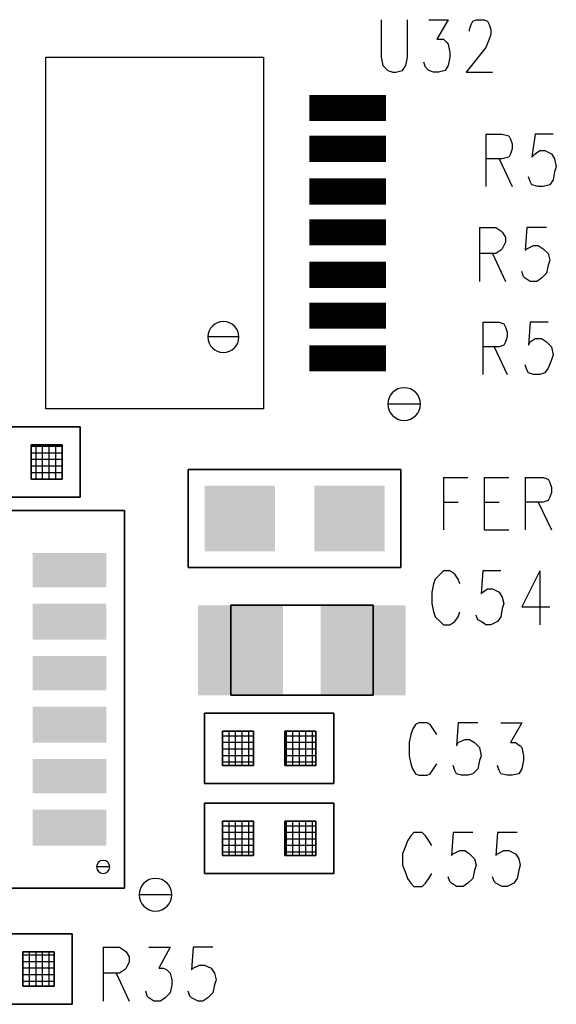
# Model space of a CAD drawing. Extents: x 12 to 27.9, y 10.8 to 21.2.
# Tile 19 of 32: x 20.28 to 20.608, y 15.201 to 15.803. Entities that reach past the tile are written whole.
import ezdxf

# ---------------------------------------------------------------- set-up
doc = ezdxf.new("R2010")
doc.units = 0
doc.layers.add('ASSYDWGBOT_pho', color=1, linetype='CONTINUOUS')

msp = doc.modelspace()

# ---------------------------------------------------------------- linework, layer by layer
at = {"layer": 'ASSYDWGBOT_pho'}
for points in [[(20.501, 15.803), (20.501, 15.78)], [(20.517, 15.78), (20.517, 15.803)], [(20.53, 15.803), (20.542, 15.803)], [(20.542, 15.803), (20.535, 15.791)], [(20.557, 15.802), (20.559, 15.803)], [(20.559, 15.803), (20.564, 15.803)], [(20.564, 15.803), (20.566, 15.802)], [(20.555, 15.797), (20.556, 15.8)], [(20.555, 15.796), (20.555, 15.797)], [(20.556, 15.8), (20.557, 15.802)], [(20.566, 15.802), (20.567, 15.8)], [(20.567, 15.8), (20.568, 15.797)], [(20.568, 15.797), (20.568, 15.794)], [(20.535, 15.791), (20.539, 15.791)], [(20.539, 15.791), (20.541, 15.789)], [(20.567, 15.791), (20.565, 15.786)], [(20.568, 15.794), (20.567, 15.791)], [(20.541, 15.789), (20.542, 15.788)], [(20.542, 15.788), (20.543, 15.783)], [(20.565, 15.786), (20.553, 15.771)], [(20.296, 15.565), (20.296, 15.78)], [(20.296, 15.78), (20.429, 15.78)], [(20.429, 15.78), (20.429, 15.565)], [(20.501, 15.78), (20.502, 15.775)], [(20.516, 15.775), (20.517, 15.78)], [(20.543, 15.78), (20.542, 15.775)], [(20.543, 15.783), (20.543, 15.78)], [(20.502, 15.775), (20.505, 15.772)], [(20.514, 15.772), (20.516, 15.775)], [(20.528, 15.774), (20.527, 15.777)], [(20.53, 15.772), (20.528, 15.774)], [(20.542, 15.775), (20.54, 15.772)], [(20.505, 15.772), (20.508, 15.771)], [(20.508, 15.771), (20.51, 15.771)], [(20.51, 15.771), (20.514, 15.772)], [(20.533, 15.771), (20.53, 15.772)], [(20.536, 15.771), (20.533, 15.771)], [(20.54, 15.772), (20.536, 15.771)], [(20.553, 15.771), (20.569, 15.771)], [(20.565, 15.733), (20.565, 15.701)], [(20.565, 15.733), (20.575, 15.733)], [(20.575, 15.733), (20.579, 15.732)], [(20.579, 15.732), (20.58, 15.73)], [(20.595, 15.733), (20.593, 15.719)], [(20.606, 15.733), (20.595, 15.733)], [(20.58, 15.73), (20.581, 15.727)], [(20.581, 15.727), (20.581, 15.724)], [(20.579, 15.719), (20.575, 15.718)], [(20.58, 15.721), (20.579, 15.719)], [(20.581, 15.724), (20.58, 15.721)], [(20.593, 15.719), (20.595, 15.721)], [(20.595, 15.721), (20.598, 15.723)], [(20.598, 15.723), (20.601, 15.723)], [(20.601, 15.723), (20.605, 15.721)], [(20.605, 15.721), (20.607, 15.718)], [(20.575, 15.718), (20.565, 15.718)], [(20.573, 15.718), (20.581, 15.701)], [(20.607, 15.718), (20.608, 15.713)], [(20.608, 15.713), (20.607, 15.71)], [(20.592, 15.704), (20.591, 15.707)], [(20.607, 15.71), (20.606, 15.705)], [(20.593, 15.702), (20.592, 15.704)], [(20.597, 15.701), (20.593, 15.702)], [(20.6, 15.701), (20.597, 15.701)], [(20.604, 15.702), (20.6, 15.701)], [(20.606, 15.705), (20.604, 15.702)], [(20.561, 15.676), (20.561, 15.643)], [(20.561, 15.676), (20.571, 15.676)], [(20.571, 15.676), (20.574, 15.674)], [(20.574, 15.674), (20.575, 15.673)], [(20.575, 15.673), (20.577, 15.67)], [(20.59, 15.676), (20.589, 15.662)], [(20.602, 15.676), (20.59, 15.676)], [(20.577, 15.667), (20.575, 15.663)], [(20.577, 15.67), (20.577, 15.667)], [(20.59, 15.663), (20.594, 15.665)], [(20.594, 15.665), (20.597, 15.665)], [(20.597, 15.665), (20.6, 15.663)], [(20.571, 15.66), (20.561, 15.66)], [(20.569, 15.66), (20.577, 15.643)], [(20.574, 15.662), (20.571, 15.66)], [(20.575, 15.663), (20.574, 15.662)], [(20.589, 15.662), (20.59, 15.663)], [(20.6, 15.663), (20.603, 15.66)], [(20.603, 15.66), (20.604, 15.656)], [(20.603, 15.653), (20.602, 15.648)], [(20.604, 15.656), (20.603, 15.653)], [(20.588, 15.646), (20.587, 15.649)], [(20.589, 15.645), (20.588, 15.646)], [(20.602, 15.648), (20.599, 15.645)], [(20.592, 15.643), (20.589, 15.645)], [(20.596, 15.643), (20.592, 15.643)], [(20.599, 15.645), (20.596, 15.643)], [(20.563, 15.618), (20.563, 15.586)], [(20.563, 15.618), (20.573, 15.618)], [(20.573, 15.618), (20.576, 15.617)], [(20.576, 15.617), (20.577, 15.615)], [(20.592, 15.618), (20.591, 15.604)], [(20.603, 15.618), (20.592, 15.618)], [(20.577, 15.615), (20.578, 15.612)], [(20.578, 15.612), (20.578, 15.609)], [(20.576, 15.604), (20.573, 15.603)], [(20.577, 15.606), (20.576, 15.604)], [(20.578, 15.609), (20.577, 15.606)], [(20.591, 15.604), (20.592, 15.606)], [(20.592, 15.606), (20.595, 15.608)], [(20.595, 15.608), (20.599, 15.608)], [(20.599, 15.608), (20.602, 15.606)], [(20.602, 15.606), (20.605, 15.603)], [(20.573, 15.603), (20.563, 15.603)], [(20.57, 15.603), (20.578, 15.586)], [(20.605, 15.603), (20.606, 15.598)], [(20.606, 15.598), (20.605, 15.595)], [(20.59, 15.589), (20.589, 15.592)], [(20.605, 15.595), (20.603, 15.59)], [(20.591, 15.587), (20.59, 15.589)], [(20.594, 15.586), (20.591, 15.587)], [(20.598, 15.586), (20.594, 15.586)], [(20.601, 15.587), (20.598, 15.586)], [(20.603, 15.59), (20.601, 15.587)], [(20.429, 15.565), (20.296, 15.565)], [(20.306, 15.542), (20.287, 15.542)], [(20.306, 15.542), (20.287, 15.542)], [(20.306, 15.538), (20.287, 15.538)], [(20.306, 15.538), (20.287, 15.538)], [(20.29, 15.522), (20.29, 15.543)], [(20.29, 15.522), (20.29, 15.543)], [(20.294, 15.522), (20.294, 15.543)], [(20.294, 15.522), (20.294, 15.543)], [(20.298, 15.522), (20.298, 15.543)], [(20.298, 15.522), (20.298, 15.543)], [(20.302, 15.522), (20.302, 15.543)], [(20.302, 15.522), (20.302, 15.543)], [(20.306, 15.522), (20.306, 15.543)], [(20.306, 15.522), (20.306, 15.543)], [(20.306, 15.534), (20.287, 15.534)], [(20.306, 15.534), (20.287, 15.534)], [(20.306, 15.53), (20.287, 15.53)], [(20.306, 15.53), (20.287, 15.53)], [(20.306, 15.526), (20.287, 15.526)], [(20.306, 15.526), (20.287, 15.526)], [(20.306, 15.522), (20.287, 15.522)], [(20.306, 15.522), (20.287, 15.522)], [(20.539, 15.523), (20.539, 15.491)], [(20.539, 15.523), (20.554, 15.523)], [(20.564, 15.523), (20.564, 15.491)], [(20.564, 15.523), (20.579, 15.523)], [(20.589, 15.523), (20.589, 15.491)], [(20.589, 15.523), (20.6, 15.523)], [(20.6, 15.523), (20.603, 15.522)], [(20.603, 15.522), (20.604, 15.52)], [(20.604, 15.52), (20.605, 15.517)], [(20.605, 15.514), (20.604, 15.511)], [(20.605, 15.517), (20.605, 15.514)], [(20.539, 15.508), (20.548, 15.508)], [(20.564, 15.508), (20.573, 15.508)], [(20.6, 15.508), (20.589, 15.508)], [(20.597, 15.508), (20.605, 15.491)], [(20.603, 15.509), (20.6, 15.508)], [(20.604, 15.511), (20.603, 15.509)], [(20.564, 15.491), (20.579, 15.491)], [(20.539, 15.466), (20.537, 15.464)], [(20.543, 15.466), (20.539, 15.466)], [(20.546, 15.464), (20.543, 15.466)], [(20.563, 15.466), (20.562, 15.452)], [(20.574, 15.466), (20.563, 15.466)], [(20.598, 15.466), (20.587, 15.444)], [(20.598, 15.466), (20.598, 15.433)], [(20.534, 15.461), (20.533, 15.458)], [(20.537, 15.464), (20.534, 15.461)], [(20.548, 15.461), (20.546, 15.464)], [(20.549, 15.458), (20.548, 15.461)], [(20.533, 15.458), (20.532, 15.453)], [(20.563, 15.453), (20.566, 15.455)], [(20.566, 15.455), (20.569, 15.455)], [(20.569, 15.455), (20.573, 15.453)], [(20.532, 15.453), (20.532, 15.446)], [(20.562, 15.452), (20.563, 15.453)], [(20.573, 15.453), (20.575, 15.45)], [(20.575, 15.45), (20.576, 15.446)], [(20.445, 15.445), (20.46, 15.445)], [(20.532, 15.446), (20.533, 15.441)], [(20.575, 15.443), (20.574, 15.438)], [(20.576, 15.446), (20.575, 15.443)], [(20.587, 15.444), (20.604, 15.444)], [(20.533, 15.441), (20.534, 15.438)], [(20.534, 15.438), (20.537, 15.435)], [(20.546, 15.435), (20.548, 15.438)], [(20.548, 15.438), (20.549, 15.441)], [(20.56, 15.436), (20.559, 15.439)], [(20.562, 15.435), (20.56, 15.436)], [(20.574, 15.438), (20.572, 15.435)], [(20.537, 15.435), (20.539, 15.433)], [(20.539, 15.433), (20.543, 15.433)], [(20.543, 15.433), (20.546, 15.435)], [(20.565, 15.433), (20.562, 15.435)], [(20.568, 15.433), (20.565, 15.433)], [(20.572, 15.435), (20.568, 15.433)], [(20.445, 15.39), (20.46, 15.39)], [(20.522, 15.372), (20.52, 15.369)], [(20.524, 15.373), (20.522, 15.372)], [(20.529, 15.373), (20.524, 15.373)], [(20.531, 15.372), (20.529, 15.373)], [(20.533, 15.369), (20.531, 15.372)], [(20.548, 15.373), (20.547, 15.359)], [(20.56, 15.373), (20.548, 15.373)], [(20.574, 15.373), (20.587, 15.373)], [(20.587, 15.373), (20.58, 15.361)], [(20.404, 15.347), (20.404, 15.368)], [(20.404, 15.347), (20.404, 15.368)], [(20.423, 15.365), (20.404, 15.365)], [(20.423, 15.365), (20.404, 15.365)], [(20.408, 15.347), (20.408, 15.368)], [(20.408, 15.347), (20.408, 15.368)], [(20.412, 15.347), (20.412, 15.368)], [(20.412, 15.347), (20.412, 15.368)], [(20.416, 15.347), (20.416, 15.368)], [(20.416, 15.347), (20.416, 15.368)], [(20.42, 15.347), (20.42, 15.368)], [(20.42, 15.347), (20.42, 15.368)], [(20.461, 15.365), (20.442, 15.365)], [(20.461, 15.365), (20.442, 15.365)], [(20.443, 15.347), (20.443, 15.368)], [(20.443, 15.347), (20.443, 15.368)], [(20.447, 15.347), (20.447, 15.368)], [(20.447, 15.347), (20.447, 15.368)], [(20.451, 15.347), (20.451, 15.368)], [(20.451, 15.347), (20.451, 15.368)], [(20.455, 15.347), (20.455, 15.368)], [(20.455, 15.347), (20.455, 15.368)], [(20.459, 15.347), (20.459, 15.368)], [(20.459, 15.347), (20.459, 15.368)], [(20.519, 15.366), (20.518, 15.361)], [(20.52, 15.369), (20.519, 15.366)], [(20.535, 15.366), (20.533, 15.369)], [(20.423, 15.361), (20.404, 15.361)], [(20.423, 15.361), (20.404, 15.361)], [(20.461, 15.361), (20.442, 15.361)], [(20.461, 15.361), (20.442, 15.361)], [(20.518, 15.361), (20.518, 15.353)], [(20.547, 15.359), (20.548, 15.361)], [(20.548, 15.361), (20.552, 15.363)], [(20.552, 15.363), (20.555, 15.363)], [(20.555, 15.363), (20.558, 15.361)], [(20.558, 15.361), (20.561, 15.358)], [(20.561, 15.358), (20.562, 15.353)], [(20.58, 15.361), (20.583, 15.361)], [(20.583, 15.361), (20.586, 15.359)], [(20.586, 15.359), (20.587, 15.358)], [(20.587, 15.358), (20.588, 15.353)], [(20.423, 15.357), (20.404, 15.357)], [(20.423, 15.357), (20.404, 15.357)], [(20.423, 15.353), (20.404, 15.353)], [(20.423, 15.353), (20.404, 15.353)], [(20.461, 15.357), (20.442, 15.357)], [(20.461, 15.357), (20.442, 15.357)], [(20.461, 15.353), (20.442, 15.353)], [(20.461, 15.353), (20.442, 15.353)], [(20.518, 15.353), (20.519, 15.348)], [(20.562, 15.353), (20.561, 15.35)], [(20.588, 15.353), (20.588, 15.35)], [(20.423, 15.349), (20.404, 15.349)], [(20.423, 15.349), (20.404, 15.349)], [(20.461, 15.349), (20.442, 15.349)], [(20.461, 15.349), (20.442, 15.349)], [(20.519, 15.348), (20.52, 15.345)], [(20.52, 15.345), (20.522, 15.342)], [(20.531, 15.342), (20.533, 15.345)], [(20.533, 15.345), (20.535, 15.348)], [(20.546, 15.344), (20.545, 15.347)], [(20.56, 15.345), (20.557, 15.342)], [(20.561, 15.35), (20.56, 15.345)], [(20.573, 15.344), (20.572, 15.347)], [(20.587, 15.345), (20.585, 15.342)], [(20.588, 15.35), (20.587, 15.345)], [(20.522, 15.342), (20.524, 15.341)], [(20.524, 15.341), (20.529, 15.341)], [(20.529, 15.341), (20.531, 15.342)], [(20.547, 15.342), (20.546, 15.344)], [(20.55, 15.341), (20.547, 15.342)], [(20.554, 15.341), (20.55, 15.341)], [(20.557, 15.342), (20.554, 15.341)], [(20.574, 15.342), (20.573, 15.344)], [(20.578, 15.341), (20.574, 15.342)], [(20.581, 15.341), (20.578, 15.341)], [(20.585, 15.342), (20.581, 15.341)], [(20.404, 15.292), (20.404, 15.313)], [(20.404, 15.292), (20.404, 15.313)], [(20.423, 15.31), (20.404, 15.31)], [(20.423, 15.31), (20.404, 15.31)], [(20.408, 15.292), (20.408, 15.313)], [(20.408, 15.292), (20.408, 15.313)], [(20.412, 15.292), (20.412, 15.313)], [(20.412, 15.292), (20.412, 15.313)], [(20.416, 15.292), (20.416, 15.313)], [(20.416, 15.292), (20.416, 15.313)], [(20.42, 15.292), (20.42, 15.313)], [(20.42, 15.292), (20.42, 15.313)], [(20.461, 15.31), (20.442, 15.31)], [(20.461, 15.31), (20.442, 15.31)], [(20.443, 15.292), (20.443, 15.313)], [(20.443, 15.292), (20.443, 15.313)], [(20.447, 15.292), (20.447, 15.313)], [(20.447, 15.292), (20.447, 15.313)], [(20.451, 15.292), (20.451, 15.313)], [(20.451, 15.292), (20.451, 15.313)], [(20.455, 15.292), (20.455, 15.313)], [(20.455, 15.292), (20.455, 15.313)], [(20.459, 15.292), (20.459, 15.313)], [(20.459, 15.292), (20.459, 15.313)], [(20.423, 15.306), (20.404, 15.306)], [(20.423, 15.306), (20.404, 15.306)], [(20.461, 15.306), (20.442, 15.306)], [(20.461, 15.306), (20.442, 15.306)], [(20.519, 15.304), (20.517, 15.301)], [(20.521, 15.306), (20.519, 15.304)], [(20.526, 15.306), (20.521, 15.306)], [(20.528, 15.304), (20.526, 15.306)], [(20.53, 15.301), (20.528, 15.304)], [(20.545, 15.306), (20.544, 15.292)], [(20.557, 15.306), (20.545, 15.306)], [(20.572, 15.306), (20.571, 15.292)], [(20.584, 15.306), (20.572, 15.306)], [(20.423, 15.302), (20.404, 15.302)], [(20.423, 15.302), (20.404, 15.302)], [(20.423, 15.298), (20.404, 15.298)], [(20.423, 15.298), (20.404, 15.298)], [(20.461, 15.302), (20.442, 15.302)], [(20.461, 15.302), (20.442, 15.302)], [(20.461, 15.298), (20.442, 15.298)], [(20.461, 15.298), (20.442, 15.298)], [(20.516, 15.298), (20.514, 15.293)], [(20.517, 15.301), (20.516, 15.298)], [(20.532, 15.298), (20.53, 15.301)], [(20.423, 15.294), (20.404, 15.294)], [(20.423, 15.294), (20.404, 15.294)], [(20.461, 15.294), (20.442, 15.294)], [(20.461, 15.294), (20.442, 15.294)], [(20.514, 15.293), (20.514, 15.286)], [(20.544, 15.292), (20.545, 15.293)], [(20.545, 15.293), (20.549, 15.295)], [(20.549, 15.295), (20.552, 15.295)], [(20.552, 15.295), (20.555, 15.293)], [(20.555, 15.293), (20.558, 15.29)], [(20.571, 15.292), (20.572, 15.293)], [(20.572, 15.293), (20.576, 15.295)], [(20.576, 15.295), (20.579, 15.295)], [(20.579, 15.295), (20.583, 15.293)], [(20.583, 15.293), (20.585, 15.29)], [(20.514, 15.286), (20.516, 15.281)], [(20.558, 15.29), (20.559, 15.286)], [(20.559, 15.286), (20.558, 15.283)], [(20.585, 15.29), (20.586, 15.286)], [(20.586, 15.286), (20.585, 15.283)], [(20.516, 15.281), (20.517, 15.278)], [(20.53, 15.278), (20.532, 15.281)], [(20.543, 15.276), (20.542, 15.279)], [(20.558, 15.283), (20.557, 15.278)], [(20.57, 15.276), (20.569, 15.279)], [(20.585, 15.283), (20.584, 15.278)], [(20.517, 15.278), (20.519, 15.275)], [(20.519, 15.275), (20.521, 15.273)], [(20.521, 15.273), (20.526, 15.273)], [(20.526, 15.273), (20.528, 15.275)], [(20.528, 15.275), (20.53, 15.278)], [(20.544, 15.275), (20.543, 15.276)], [(20.547, 15.273), (20.544, 15.275)], [(20.551, 15.273), (20.547, 15.273)], [(20.554, 15.275), (20.551, 15.273)], [(20.557, 15.278), (20.554, 15.275)], [(20.571, 15.275), (20.57, 15.276)], [(20.575, 15.273), (20.571, 15.275)], [(20.578, 15.273), (20.575, 15.273)], [(20.582, 15.275), (20.578, 15.273)], [(20.584, 15.278), (20.582, 15.275)], [(20.282, 15.212), (20.282, 15.233)], [(20.282, 15.212), (20.282, 15.233)], [(20.301, 15.231), (20.282, 15.231)], [(20.301, 15.231), (20.282, 15.231)], [(20.286, 15.212), (20.286, 15.233)], [(20.286, 15.212), (20.286, 15.233)], [(20.29, 15.212), (20.29, 15.233)], [(20.29, 15.212), (20.29, 15.233)], [(20.294, 15.212), (20.294, 15.233)], [(20.294, 15.212), (20.294, 15.233)], [(20.298, 15.212), (20.298, 15.233)], [(20.298, 15.212), (20.298, 15.233)], [(20.331, 15.236), (20.331, 15.203)], [(20.331, 15.236), (20.341, 15.236)], [(20.341, 15.236), (20.344, 15.234)], [(20.344, 15.234), (20.345, 15.233)], [(20.345, 15.233), (20.347, 15.23)], [(20.359, 15.236), (20.372, 15.236)], [(20.372, 15.236), (20.365, 15.223)], [(20.386, 15.236), (20.385, 15.222)], [(20.398, 15.236), (20.386, 15.236)], [(20.301, 15.227), (20.282, 15.227)], [(20.301, 15.227), (20.282, 15.227)], [(20.347, 15.227), (20.345, 15.223)], [(20.347, 15.23), (20.347, 15.227)], [(20.386, 15.223), (20.39, 15.225)], [(20.39, 15.225), (20.393, 15.225)], [(20.393, 15.225), (20.397, 15.223)], [(20.301, 15.223), (20.282, 15.223)], [(20.301, 15.223), (20.282, 15.223)], [(20.301, 15.219), (20.282, 15.219)], [(20.301, 15.219), (20.282, 15.219)], [(20.341, 15.22), (20.331, 15.22)], [(20.339, 15.22), (20.347, 15.203)], [(20.344, 15.222), (20.341, 15.22)], [(20.345, 15.223), (20.344, 15.222)], [(20.365, 15.223), (20.368, 15.223)], [(20.368, 15.223), (20.37, 15.222)], [(20.37, 15.222), (20.372, 15.22)], [(20.372, 15.22), (20.373, 15.216)], [(20.385, 15.222), (20.386, 15.223)], [(20.397, 15.223), (20.399, 15.22)], [(20.399, 15.22), (20.4, 15.216)], [(20.301, 15.215), (20.282, 15.215)], [(20.301, 15.215), (20.282, 15.215)], [(20.373, 15.213), (20.372, 15.208)], [(20.373, 15.216), (20.373, 15.213)], [(20.399, 15.213), (20.398, 15.208)], [(20.4, 15.216), (20.399, 15.213)], [(20.358, 15.206), (20.357, 15.209)], [(20.372, 15.208), (20.369, 15.205)], [(20.384, 15.206), (20.383, 15.209)], [(20.398, 15.208), (20.395, 15.205)], [(20.359, 15.205), (20.358, 15.206)], [(20.362, 15.203), (20.359, 15.205)], [(20.366, 15.203), (20.362, 15.203)], [(20.369, 15.205), (20.366, 15.203)], [(20.385, 15.205), (20.384, 15.206)], [(20.389, 15.203), (20.385, 15.205)], [(20.392, 15.203), (20.389, 15.203)], [(20.395, 15.205), (20.392, 15.203)]]:
    msp.add_lwpolyline(points, dxfattribs=at)
at = {"layer": 'ASSYDWGBOT_pho', "const_width": 0.016}
for points in [[(20.457, 15.749), (20.504, 15.749)], [(20.457, 15.724), (20.504, 15.724)], [(20.457, 15.698), (20.504, 15.698)], [(20.457, 15.673), (20.504, 15.673)], [(20.457, 15.647), (20.504, 15.647)], [(20.457, 15.622), (20.504, 15.622)], [(20.457, 15.596), (20.504, 15.596)]]:
    msp.add_lwpolyline(points, dxfattribs=at)
at = {"layer": 'ASSYDWGBOT_pho'}
for points in [[(20.414, 15.609, 1), (20.395, 15.609, 1)], [(20.395, 15.609, 1), (20.414, 15.609)], [(20.525, 15.568, 1), (20.505, 15.568, 1)], [(20.505, 15.568, 1), (20.525, 15.568)], [(20.335, 15.285, 1), (20.327, 15.285, 1)], [(20.327, 15.285, 1), (20.335, 15.285)], [(20.373, 15.268, 1), (20.353, 15.268, 1)], [(20.353, 15.268, 1), (20.373, 15.268)]]:
    msp.add_lwpolyline(points, format="xyb", close=True, dxfattribs=at)
for points in [[(20.238, 15.554), (20.317, 15.554)], [(20.317, 15.554), (20.317, 15.511)], [(20.306, 15.543), (20.287, 15.543)], [(20.287, 15.543), (20.287, 15.522)], [(20.306, 15.543), (20.287, 15.543)], [(20.287, 15.543), (20.287, 15.522)], [(20.306, 15.522), (20.306, 15.543)], [(20.306, 15.522), (20.306, 15.543)], [(20.383, 15.468), (20.383, 15.528)], [(20.383, 15.528), (20.513, 15.528)], [(20.513, 15.528), (20.513, 15.468)], [(20.287, 15.522), (20.306, 15.522)], [(20.287, 15.522), (20.306, 15.522)], [(20.317, 15.511), (20.238, 15.511)], [(20.191, 15.503), (20.344, 15.503)], [(20.344, 15.503), (20.344, 15.272)], [(20.513, 15.468), (20.383, 15.468)], [(20.409, 15.445), (20.496, 15.445)], [(20.409, 15.39), (20.409, 15.445)], [(20.496, 15.445), (20.496, 15.39)], [(20.496, 15.39), (20.409, 15.39)], [(20.393, 15.379), (20.472, 15.379)], [(20.393, 15.336), (20.393, 15.379)], [(20.472, 15.379), (20.472, 15.336)], [(20.423, 15.368), (20.404, 15.368)], [(20.404, 15.368), (20.404, 15.347)], [(20.423, 15.368), (20.404, 15.368)], [(20.404, 15.368), (20.404, 15.347)], [(20.423, 15.347), (20.423, 15.368)], [(20.423, 15.347), (20.423, 15.368)], [(20.461, 15.368), (20.442, 15.368)], [(20.442, 15.368), (20.442, 15.347)], [(20.461, 15.368), (20.442, 15.368)], [(20.442, 15.368), (20.442, 15.347)], [(20.461, 15.347), (20.461, 15.368)], [(20.461, 15.347), (20.461, 15.368)], [(20.404, 15.347), (20.423, 15.347)], [(20.404, 15.347), (20.423, 15.347)], [(20.442, 15.347), (20.461, 15.347)], [(20.442, 15.347), (20.461, 15.347)], [(20.472, 15.336), (20.393, 15.336)], [(20.393, 15.324), (20.472, 15.324)], [(20.393, 15.281), (20.393, 15.324)], [(20.472, 15.324), (20.472, 15.281)], [(20.423, 15.313), (20.404, 15.313)], [(20.404, 15.313), (20.404, 15.292)], [(20.423, 15.313), (20.404, 15.313)], [(20.404, 15.313), (20.404, 15.292)], [(20.423, 15.292), (20.423, 15.313)], [(20.423, 15.292), (20.423, 15.313)], [(20.461, 15.313), (20.442, 15.313)], [(20.442, 15.313), (20.442, 15.292)], [(20.461, 15.313), (20.442, 15.313)], [(20.442, 15.313), (20.442, 15.292)], [(20.461, 15.292), (20.461, 15.313)], [(20.461, 15.292), (20.461, 15.313)], [(20.404, 15.292), (20.423, 15.292)], [(20.404, 15.292), (20.423, 15.292)], [(20.442, 15.292), (20.461, 15.292)], [(20.442, 15.292), (20.461, 15.292)], [(20.472, 15.281), (20.393, 15.281)], [(20.344, 15.272), (20.191, 15.272)], [(20.233, 15.244), (20.312, 15.244)], [(20.312, 15.244), (20.312, 15.201)], [(20.301, 15.233), (20.282, 15.233)], [(20.282, 15.233), (20.282, 15.212)], [(20.301, 15.233), (20.282, 15.233)], [(20.282, 15.233), (20.282, 15.212)], [(20.301, 15.212), (20.301, 15.233)], [(20.301, 15.212), (20.301, 15.233)], [(20.282, 15.212), (20.301, 15.212)], [(20.282, 15.212), (20.301, 15.212)], [(20.312, 15.201), (20.233, 15.201)]]:
    msp.add_lwpolyline(points, close=True, dxfattribs=at)
for points in [[(20.436, 15.478), (20.436, 15.518), (20.393, 15.478), (20.393, 15.518)], [(20.503, 15.478), (20.503, 15.518), (20.46, 15.478), (20.46, 15.518)], [(20.333, 15.456), (20.333, 15.477), (20.288, 15.456), (20.288, 15.477)], [(20.333, 15.456), (20.333, 15.477), (20.288, 15.456), (20.288, 15.477)], [(20.333, 15.424), (20.333, 15.446), (20.288, 15.424), (20.288, 15.446)], [(20.333, 15.424), (20.333, 15.446), (20.288, 15.424), (20.288, 15.446)], [(20.441, 15.39), (20.441, 15.445), (20.389, 15.39), (20.389, 15.445)], [(20.516, 15.39), (20.516, 15.445), (20.464, 15.39), (20.464, 15.445)], [(20.333, 15.393), (20.333, 15.414), (20.288, 15.393), (20.288, 15.414)], [(20.333, 15.393), (20.333, 15.414), (20.288, 15.393), (20.288, 15.414)], [(20.333, 15.361), (20.333, 15.383), (20.288, 15.361), (20.288, 15.383)], [(20.333, 15.361), (20.333, 15.383), (20.288, 15.361), (20.288, 15.383)], [(20.333, 15.33), (20.333, 15.351), (20.288, 15.33), (20.288, 15.351)], [(20.333, 15.33), (20.333, 15.351), (20.288, 15.33), (20.288, 15.351)], [(20.333, 15.298), (20.333, 15.32), (20.288, 15.298), (20.288, 15.32)], [(20.333, 15.298), (20.333, 15.32), (20.288, 15.298), (20.288, 15.32)]]:
    msp.add_solid(points, dxfattribs=at)

doc.saveas('drawing.dxf')
